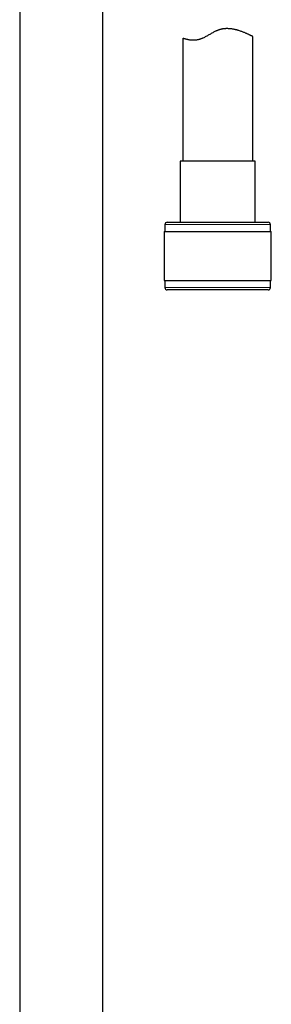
# Model space of a CAD drawing. Header units: millimetres. Extents: x 8 to 830, y 12 to 1725.
# Tile 142 of 256: x 734 to 788, y 1130 to 1341. Entities that reach past the tile are written whole.
import ezdxf

# ---------------------------------------------------------------- set-up
doc = ezdxf.new("R2010")
doc.units = ezdxf.units.MM

msp = doc.modelspace()

# ---------------------------------------------------------------- linework, layer by layer
at = {"color": 7, "linetype": 'Continuous', "lineweight": 30}
for p, q in [((751.93, 1093.73), (751.93, 1355.21)), ((734.13, 1351.35), (734.13, 1093.73)), ((769.03, 1336.9), (769.03, 1310.59)), ((784.03, 1310.59), (784.03, 1337.26)), ((768.48, 1310.59), (768.48, 1297.47)), ((784.58, 1310.59), (768.48, 1310.59)), ((784.58, 1297.47), (784.58, 1310.59)), ((765.73, 1297.47), (787.33, 1297.47)), ((765.05, 1295.47), (765.05, 1284.97)), ((765.05, 1295.47), (788, 1295.47)), ((765.23, 1296.97), (765.23, 1295.47)), ((787.83, 1295.47), (787.83, 1296.97)), ((788, 1284.97), (788, 1295.47)), ((765.05, 1284.97), (788, 1284.97)), ((765.23, 1284.97), (765.23, 1283.47)), ((787.83, 1283.47), (787.83, 1284.97)), ((787.33, 1282.97), (765.73, 1282.97))]:
    msp.add_line(p, q, dxfattribs=at)
at = {"color": 8, "linetype": 'Continuous', "lineweight": 0}
for p, q in [((787.83, 1296.97), (765.23, 1296.97)), ((765.23, 1283.47), (787.83, 1283.47))]:
    msp.add_line(p, q, dxfattribs=at)
at = {"color": 7, "linetype": 'Continuous', "lineweight": 30}
for centre, start, end in [((765.73, 1296.97), 90, 180), ((787.33, 1296.97), 0, 90), ((765.73, 1283.47), 180, 270), ((787.33, 1283.47), 270, 0)]:
    msp.add_arc(centre, 0.5, start, end, dxfattribs=at)
msp.add_open_spline([(784.03, 1337.26), (784.03, 1337.26), (784.03, 1337.26), (784.02, 1337.27), (784, 1337.28), (783.98, 1337.29), (783.94, 1337.31), (783.87, 1337.35), (783.76, 1337.4), (783.66, 1337.45), (783.56, 1337.5), (783.47, 1337.55), (783.37, 1337.59), (783.25, 1337.65), (783.07, 1337.74), (782.86, 1337.84), (782.62, 1337.94), (782.38, 1338.05), (782.12, 1338.15), (781.84, 1338.26), (781.55, 1338.37), (781.23, 1338.48), (780.95, 1338.57), (780.7, 1338.64), (780.48, 1338.7), (780.26, 1338.75), (780.03, 1338.8), (779.79, 1338.84), (779.55, 1338.88), (779.31, 1338.91), (779.02, 1338.94), (778.74, 1338.95), (778.48, 1338.95), (778.28, 1338.95), (778.08, 1338.94), (777.88, 1338.92), (777.68, 1338.89), (777.48, 1338.86), (777.29, 1338.82), (777.09, 1338.77), (776.89, 1338.72), (776.7, 1338.66), (776.51, 1338.59), (776.32, 1338.51), (776.13, 1338.43), (775.89, 1338.32), (775.61, 1338.17), (775.29, 1337.99), (774.97, 1337.8), (774.65, 1337.61), (774.33, 1337.43), (774.01, 1337.25), (773.69, 1337.08), (773.42, 1336.94), (773.19, 1336.84), (773.01, 1336.77), (772.83, 1336.7), (772.64, 1336.65), (772.46, 1336.6), (772.28, 1336.56), (772.1, 1336.52), (771.93, 1336.5), (771.76, 1336.48), (771.59, 1336.47), (771.43, 1336.46), (771.22, 1336.46), (770.97, 1336.47), (770.69, 1336.49), (770.43, 1336.53), (770.2, 1336.57), (769.99, 1336.62), (769.79, 1336.66), (769.62, 1336.71), (769.46, 1336.76), (769.33, 1336.8), (769.22, 1336.83), (769.14, 1336.86), (769.08, 1336.88), (769.04, 1336.9), (769.03, 1336.9), (769.03, 1336.9)], degree=3, knots=[0, 0, 0, 0, 0.006645, 0.016665, 0.026684, 0.036756, 0.046829, 0.065182, 0.083613, 0.100934, 0.11097, 0.121007, 0.13109, 0.141173, 0.159522, 0.177935, 0.195221, 0.212245, 0.229444, 0.246689, 0.264038, 0.281435, 0.298809, 0.309664, 0.320519, 0.331432, 0.342345, 0.353334, 0.364324, 0.375396, 0.386468, 0.40307, 0.411422, 0.419773, 0.428188, 0.436603, 0.445082, 0.453561, 0.461877, 0.470192, 0.478576, 0.486961, 0.495422, 0.503883, 0.512401, 0.520919, 0.536278, 0.551707, 0.567163, 0.58272, 0.598299, 0.613988, 0.629714, 0.645528, 0.654457, 0.663386, 0.672388, 0.681389, 0.690484, 0.699579, 0.708755, 0.71793, 0.726834, 0.735738, 0.744696, 0.753655, 0.771677, 0.789782, 0.806812, 0.824032, 0.841305, 0.858697, 0.876143, 0.893574, 0.911015, 0.928653, 0.946353, 0.964191, 0.982095, 1, 1, 1, 1], dxfattribs=at)

doc.saveas('drawing.dxf')
